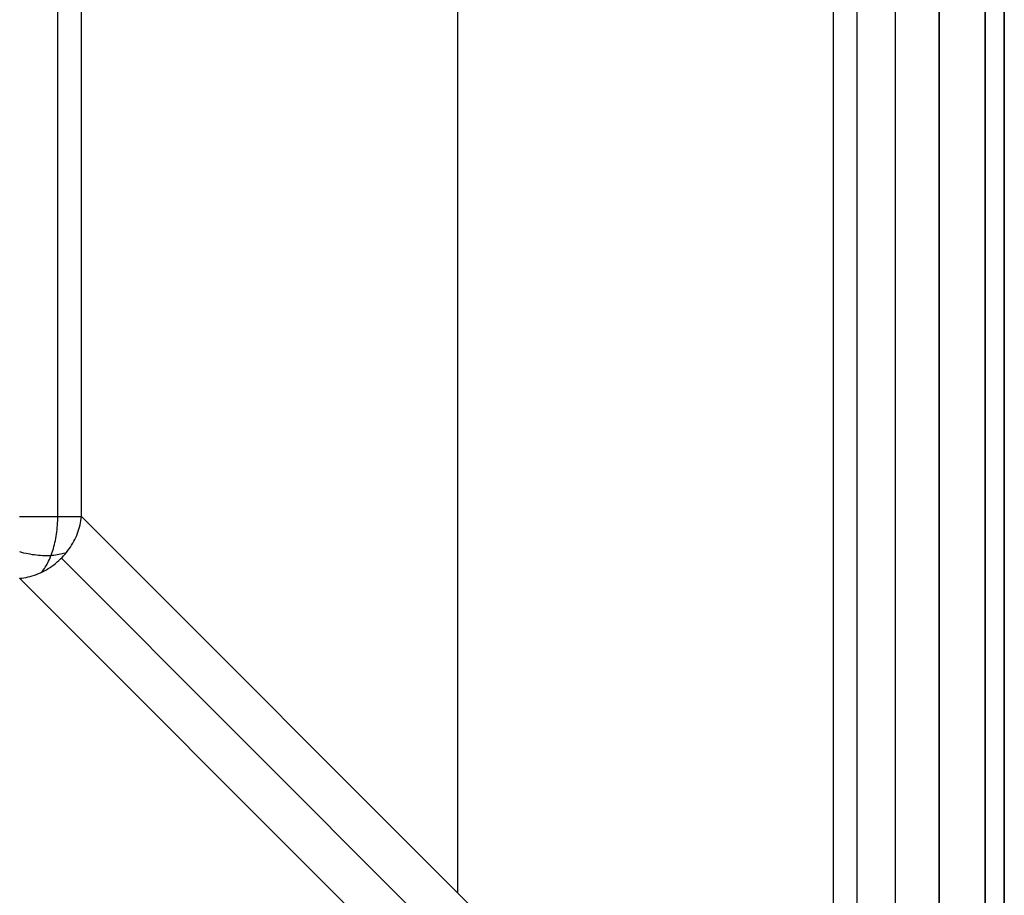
# Model space of a CAD drawing. Header units: millimetres. Extents: x -299 to -179, y 76 to 121.
# Tile 46 of 69: x -183.07 to -179.29, y 77.91 to 81.27. Entities that reach past the tile are written whole.
import ezdxf

# ---------------------------------------------------------------- set-up
doc = ezdxf.new("R2010")
doc.units = ezdxf.units.MM
doc.header["$MEASUREMENT"] = 0
doc.layers.add('Predefinito', color=7, linetype='Continuous', true_color=0x000000)

msp = doc.modelspace()

# ---------------------------------------------------------------- linework, layer by layer
at = {"layer": 'Predefinito'}
for p, q in [((-179.5412, 120.835, -14), (-179.5412, 75.835, -14)), ((-179.5412, 75.835), (-179.5412, 120.835)), ((-179.3644, 75.835, -0.0732), (-179.3644, 120.835, -0.0732)), ((-179.3644, 120.835, -13.9268), (-179.3644, 75.835, -13.9268)), ((-179.2912, 75.835, -0.25), (-179.2912, 120.835, -0.25)), ((-179.2912, 120.835, -13.75), (-179.2912, 75.835, -13.75)), ((-179.2912, 120.835, -7), (-179.2912, 75.835, -7)), ((-179.9479, 120.1909, -0.1716), (-179.9479, 76.479, -0.1716)), ((-179.857, 120.1909, -0.0474), (-179.857, 76.479, -0.0474)), ((-179.7105, 120.1909), (-179.7105, 76.479)), ((-181.3912, 107.4694, -4.5394), (-181.3912, 77.9223, -4.5394)), ((-182.9255, 79.3656, -9.0313), (-182.9255, 106.9109, -9.0313)), ((-182.8345, 79.3656, -8.9072), (-182.8345, 106.9109, -8.9072)), ((-183.0719, 79.3656, -9.0787), (-183.0632, 79.3656, -9.0786)), ((-183.0632, 79.3656, -9.0786), (-183.0545, 79.3656, -9.0781)), ((-183.0545, 79.3656, -9.0781), (-183.0459, 79.3656, -9.0774)), ((-183.0459, 79.3656, -9.0774), (-183.0372, 79.3656, -9.0763)), ((-183.0372, 79.3656, -9.0763), (-183.0287, 79.3656, -9.075)), ((-183.0287, 79.3656, -9.075), (-183.0201, 79.3656, -9.0733)), ((-183.0201, 79.3656, -9.0733), (-183.0117, 79.3656, -9.0714)), ((-183.0117, 79.3656, -9.0714), (-183.0033, 79.3656, -9.0691)), ((-183.0033, 79.3656, -9.0691), (-182.9949, 79.3656, -9.0666)), ((-182.9949, 79.3656, -9.0666), (-182.9867, 79.3656, -9.0638)), ((-182.9867, 79.3656, -9.0638), (-182.9786, 79.3656, -9.0607)), ((-182.9786, 79.3656, -9.0607), (-182.9706, 79.3656, -9.0573)), ((-182.9706, 79.3656, -9.0573), (-182.9627, 79.3656, -9.0536)), ((-182.9627, 79.3656, -9.0536), (-182.955, 79.3656, -9.0497)), ((-182.955, 79.3656, -9.0497), (-182.9473, 79.3656, -9.0455)), ((-182.9473, 79.3656, -9.0455), (-182.9399, 79.3656, -9.041)), ((-182.9399, 79.3656, -9.041), (-182.9326, 79.3656, -9.0363)), ((-182.9326, 79.3656, -9.0363), (-182.9255, 79.3656, -9.0313)), ((-182.9258, 79.3485, -9.0308), (-182.9255, 79.3571, -9.0312)), ((-182.9255, 79.3656, -9.0313), (-182.9185, 79.3656, -9.0261)), ((-182.9255, 79.3571, -9.0312), (-182.9255, 79.3656, -9.0313)), ((-182.9185, 79.3656, -9.0261), (-182.9117, 79.3656, -9.0207)), ((-182.9117, 79.3656, -9.0207), (-182.9052, 79.3656, -9.015)), ((-182.9052, 79.3656, -9.015), (-182.8988, 79.3656, -9.0091)), ((-182.8988, 79.3656, -9.0091), (-182.8926, 79.3656, -9.003)), ((-182.8926, 79.3656, -9.003), (-182.8867, 79.3656, -8.9966)), ((-182.8867, 79.3656, -8.9966), (-182.8809, 79.3656, -8.9901)), ((-182.8809, 79.3656, -8.9901), (-182.8755, 79.3656, -8.9833)), ((-182.8755, 79.3656, -8.9833), (-182.8702, 79.3656, -8.9764)), ((-182.8702, 79.3656, -8.9764), (-182.8652, 79.3656, -8.9693)), ((-182.8652, 79.3656, -8.9693), (-182.8604, 79.3656, -8.9621)), ((-182.8604, 79.3656, -8.9621), (-182.8559, 79.3656, -8.9546)), ((-182.8559, 79.3656, -8.9546), (-182.8517, 79.3656, -8.947)), ((-182.8517, 79.3656, -8.947), (-182.8477, 79.3656, -8.9393)), ((-182.8477, 79.3656, -8.9393), (-182.844, 79.3656, -8.9314)), ((-182.844, 79.3656, -8.9314), (-182.8405, 79.3656, -8.9235)), ((-182.8405, 79.3656, -8.9235), (-182.8374, 79.3656, -8.9154)), ((-182.8374, 79.3656, -8.9154), (-182.8345, 79.3656, -8.9072)), ((-182.8367, 79.3493, -8.9118), (-182.8355, 79.3575, -8.9095)), ((-182.8355, 79.3575, -8.9095), (-182.8345, 79.3656, -8.9072)), ((-182.8345, 79.3656, -8.9072), (-179.9479, 76.479, -0.1716)), ((-182.9292, 79.3062, -9.0252), (-182.9282, 79.3146, -9.0268)), ((-182.9282, 79.3146, -9.0268), (-182.9273, 79.323, -9.0282)), ((-182.9273, 79.323, -9.0282), (-182.9267, 79.3315, -9.0293)), ((-182.9267, 79.3315, -9.0293), (-182.9261, 79.34, -9.0302)), ((-182.9261, 79.34, -9.0302), (-182.9258, 79.3485, -9.0308)), ((-182.8469, 79.309, -8.9218), (-182.8443, 79.317, -8.92)), ((-182.8443, 79.317, -8.92), (-182.842, 79.325, -8.9181)), ((-182.842, 79.325, -8.9181), (-182.84, 79.3331, -8.9161)), ((-182.84, 79.3331, -8.9161), (-182.8382, 79.3412, -8.914)), ((-182.8382, 79.3412, -8.914), (-182.8367, 79.3493, -8.9118)), ((-182.9345, 79.2736, -9.0162), (-182.933, 79.2816, -9.0188)), ((-182.933, 79.2816, -9.0188), (-182.9316, 79.2897, -9.0212)), ((-182.9316, 79.2897, -9.0212), (-182.9303, 79.2979, -9.0233)), ((-182.9303, 79.2979, -9.0233), (-182.9292, 79.3062, -9.0252)), ((-182.8637, 79.2704, -8.929), (-182.8598, 79.2779, -8.9278)), ((-182.8598, 79.2779, -8.9278), (-182.8562, 79.2856, -8.9265)), ((-182.8562, 79.2856, -8.9265), (-182.8528, 79.2933, -8.925)), ((-182.8528, 79.2933, -8.925), (-182.8497, 79.3011, -8.9235)), ((-182.8497, 79.3011, -8.9235), (-182.8469, 79.309, -8.9218)), ((-182.9444, 79.2353, -8.9998), (-182.9422, 79.2427, -9.0035)), ((-182.9422, 79.2427, -9.0035), (-182.94, 79.2502, -9.007)), ((-182.94, 79.2502, -9.007), (-182.9381, 79.2579, -9.0103)), ((-182.9381, 79.2579, -9.0103), (-182.9362, 79.2657, -9.0134)), ((-182.9362, 79.2657, -9.0134), (-182.9345, 79.2736, -9.0162)), ((-182.8865, 79.2345, -8.9333), (-182.8815, 79.2414, -8.9327)), ((-182.8815, 79.2414, -8.9327), (-182.8767, 79.2485, -8.932)), ((-182.8767, 79.2485, -8.932), (-182.8721, 79.2556, -8.9311)), ((-182.8721, 79.2556, -8.9311), (-182.8678, 79.2629, -8.9301)), ((-182.8678, 79.2629, -8.9301), (-182.8637, 79.2704, -8.929)), ((-183.0632, 79.2274, -9.0368), (-183.0714, 79.2295, -9.0384)), ((-183.0551, 79.2254, -9.035), (-183.0632, 79.2274, -9.0368)), ((-183.047, 79.2236, -9.0329), (-183.0551, 79.2254, -9.035)), ((-183.0389, 79.2219, -9.0306), (-183.047, 79.2236, -9.0329)), ((-183.0309, 79.2205, -9.0281), (-183.0389, 79.2219, -9.0306)), ((-183.0229, 79.2191, -9.0253), (-183.0309, 79.2205, -9.0281)), ((-183.0149, 79.218, -9.0223), (-183.0229, 79.2191, -9.0253)), ((-183.0071, 79.2171, -9.019), (-183.0149, 79.218, -9.0223)), ((-182.9993, 79.2163, -9.0156), (-183.0071, 79.2171, -9.019)), ((-182.9916, 79.2157, -9.0119), (-182.9993, 79.2163, -9.0156)), ((-182.984, 79.2152, -9.008), (-182.9916, 79.2157, -9.0119)), ((-182.9765, 79.215, -9.0039), (-182.984, 79.2152, -9.008)), ((-182.9691, 79.2149, -8.9996), (-182.9765, 79.215, -9.0039)), ((-182.9618, 79.215, -8.9951), (-182.9691, 79.2149, -8.9996)), ((-182.9546, 79.2152, -8.9904), (-182.9618, 79.215, -8.9951)), ((-182.9605, 79.1946, -8.973), (-182.9575, 79.2009, -8.978)), ((-182.9575, 79.2009, -8.978), (-182.9546, 79.2074, -8.9827)), ((-182.9476, 79.2157, -8.9855), (-182.9546, 79.2152, -8.9904)), ((-182.9546, 79.2074, -8.9827), (-182.9519, 79.2141, -8.9873)), ((-182.9519, 79.2141, -8.9873), (-182.9493, 79.221, -8.9917)), ((-182.9493, 79.221, -8.9917), (-182.9468, 79.2281, -8.9958)), ((-182.9408, 79.2163, -8.9804), (-182.9476, 79.2157, -8.9855)), ((-182.9468, 79.2281, -8.9958), (-182.9444, 79.2353, -8.9998)), ((-182.934, 79.2171, -8.9751), (-182.9408, 79.2163, -8.9804)), ((-182.9275, 79.2181, -8.9697), (-182.934, 79.2171, -8.9751)), ((-182.9211, 79.2192, -8.9641), (-182.9275, 79.2181, -8.9697)), ((-182.9149, 79.2206, -8.9583), (-182.9211, 79.2192, -8.9641)), ((-182.921, 79.1966, -8.9344), (-182.9148, 79.2025, -8.9345)), ((-182.9089, 79.222, -8.9524), (-182.9149, 79.2206, -8.9583)), ((-182.9148, 79.2025, -8.9345), (-182.9087, 79.2085, -8.9345)), ((-182.9117, 79.2055, -8.9346), (-180.007, 76.3007, -0.1441)), ((-182.9031, 79.2237, -8.9464), (-182.9089, 79.222, -8.9524)), ((-182.9087, 79.2085, -8.9345), (-182.9029, 79.2148, -8.9344)), ((-182.8974, 79.2255, -8.9402), (-182.9031, 79.2237, -8.9464)), ((-182.9029, 79.2148, -8.9344), (-182.8972, 79.2212, -8.9342)), ((-182.892, 79.2275, -8.9339), (-182.8974, 79.2255, -8.9402)), ((-182.8972, 79.2212, -8.9342), (-182.8918, 79.2278, -8.9338)), ((-182.8918, 79.2278, -8.9338), (-182.8865, 79.2345, -8.9333)), ((-182.9805, 79.1611, -8.9396), (-182.9769, 79.1661, -8.9456)), ((-182.9769, 79.1661, -8.9456), (-182.9734, 79.1713, -8.9514)), ((-182.9734, 79.1713, -8.9514), (-182.97, 79.1768, -8.9571)), ((-182.97, 79.1768, -8.9571), (-182.9667, 79.1825, -8.9625)), ((-182.9692, 79.1615, -8.9301), (-182.9619, 79.1658, -8.9311)), ((-182.9667, 79.1825, -8.9625), (-182.9635, 79.1884, -8.9679)), ((-182.9635, 79.1884, -8.9679), (-182.9605, 79.1946, -8.973)), ((-182.9619, 79.1658, -8.9311), (-182.9547, 79.1704, -8.932)), ((-182.9547, 79.1704, -8.932), (-182.9477, 79.1752, -8.9327)), ((-182.9477, 79.1752, -8.9327), (-182.9408, 79.1803, -8.9333)), ((-182.9408, 79.1803, -8.9333), (-182.934, 79.1855, -8.9338)), ((-182.934, 79.1855, -8.9338), (-182.9274, 79.191, -8.9342)), ((-182.9274, 79.191, -8.9342), (-182.921, 79.1966, -8.9344)), ((-183.0719, 79.1283, -8.9072), (-183.0637, 79.1292, -8.9095)), ((-183.0719, 79.1283, -8.9072), (-180.1853, 76.2417, -0.1716)), ((-183.0637, 79.1292, -8.9095), (-183.0556, 79.1304, -8.9118)), ((-183.0556, 79.1304, -8.9118), (-183.0474, 79.1319, -8.914)), ((-183.0474, 79.1319, -8.914), (-183.0393, 79.1337, -8.9161)), ((-183.0393, 79.1337, -8.9161), (-183.0313, 79.1357, -8.9181)), ((-183.0313, 79.1357, -8.9181), (-183.0232, 79.138, -8.92)), ((-183.0232, 79.138, -8.92), (-183.0153, 79.1406, -8.9218)), ((-183.0153, 79.1406, -8.9218), (-183.0074, 79.1435, -8.9235)), ((-183.0074, 79.1435, -8.9235), (-182.9996, 79.1466, -8.925)), ((-182.9996, 79.1466, -8.925), (-182.9918, 79.1499, -8.9265)), ((-182.9918, 79.1499, -8.9265), (-182.9842, 79.1535, -8.9278)), ((-182.9879, 79.1518, -8.9273), (-182.9841, 79.1563, -8.9335)), ((-182.9842, 79.1535, -8.9278), (-182.9766, 79.1574, -8.929)), ((-182.9841, 79.1563, -8.9335), (-182.9805, 79.1611, -8.9396)), ((-182.9766, 79.1574, -8.929), (-182.9692, 79.1615, -8.9301))]:
    msp.add_line(p, q, dxfattribs=at)

doc.saveas('drawing.dxf')
